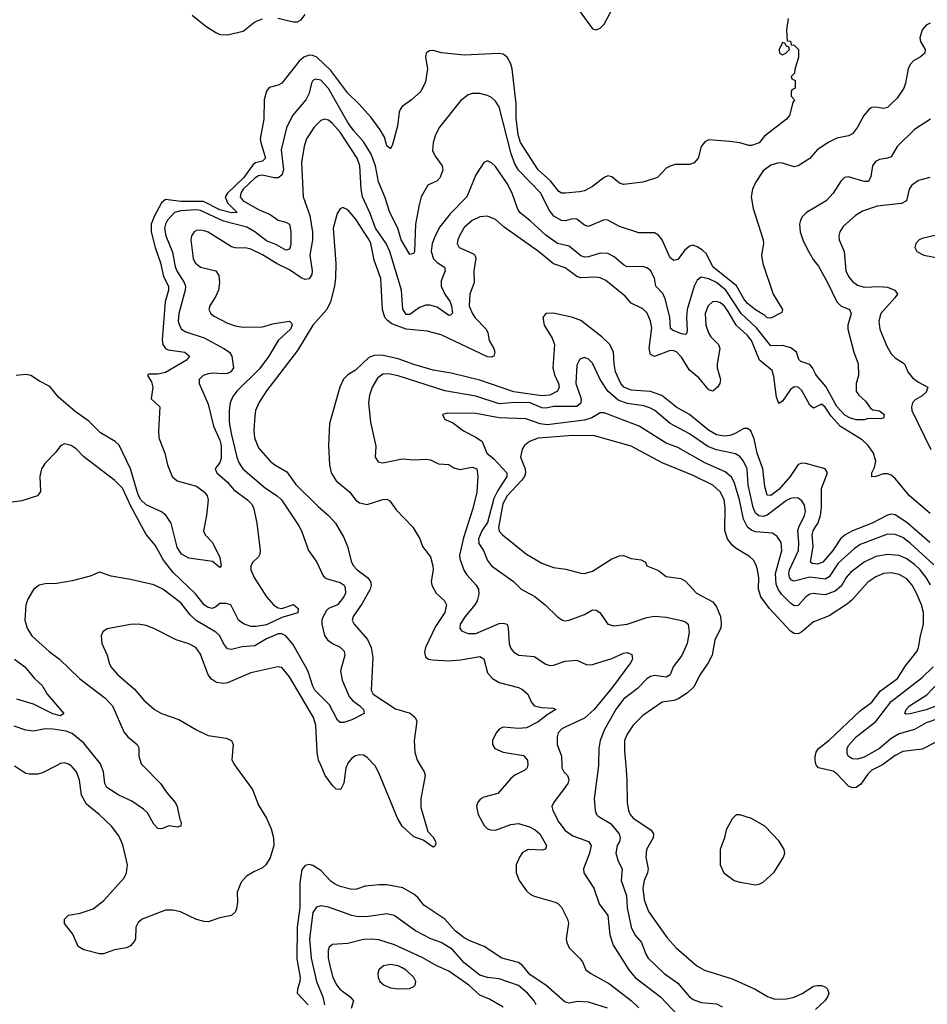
# Model space of a CAD drawing. Header units: inches. Extents: x 1678809 to 1859548, y 384609 to 522868.
# Tile 144 of 256: x 1755899 to 1760576, y 458772 to 463843. Entities that reach past the tile are written whole.
import ezdxf

# ---------------------------------------------------------------- set-up
doc = ezdxf.new("R2010")
doc.units = ezdxf.units.IN
doc.header["$MEASUREMENT"] = 0
for name, color, linetype in [('B7455', 7, 'Continuous'), ('B7456', 7, 'Continuous'), ('B7465', 7, 'Continuous'), ('B7466', 7, 'Continuous')]:
    doc.layers.add(name, color=color, linetype=linetype)

msp = doc.modelspace()

# ---------------------------------------------------------------- linework, layer by layer
at = {"layer": 'B7455', "color": 5}
for points, elevation in [([(1756086.3, 460000), (1756015.8, 459964.2), (1755990, 459956.9), (1755950, 459956.9), (1755930, 459961.6), (1755912.2, 459972.2), (1755876.4, 459996.4), (1755872.4, 460000)], 280), ([(1757009, 460000), (1757099, 459879), (1757130, 459797.3), (1757170.9, 459730.9), (1757195.1, 459675.1), (1757206.1, 459630), (1757207.7, 459590), (1757190, 459525.7), (1757167.9, 459490), (1757150, 459475.5), (1757105.2, 459454.8), (1757068.4, 459431.6), (1757039.7, 459400.3), (1757019.5, 459350), (1757021.4, 459298.6), (1757016.9, 459263.1), (1757010, 459246), (1756990.8, 459230), (1756930, 459218.3), (1756870, 459197.4), (1756850, 459198.3), (1756810, 459209.7), (1756727.6, 459247.6), (1756690, 459257.3), (1756650, 459256.8), (1756530, 459210.9), (1756510, 459193.3), (1756497, 459170), (1756495.3, 459110), (1756490, 459097.2), (1756470, 459074), (1756450, 459063), (1756387.1, 459052.9), (1756330, 459032.3), (1756310, 459031.8), (1756230, 459051.8), (1756200.9, 459070), (1756172.8, 459132.8), (1756130, 459188.7), (1756129.5, 459210.5), (1756149.6, 459230.4), (1756210, 459241.1), (1756277, 459263), (1756333.3, 459306.7), (1756437, 459423), (1756449.8, 459450), (1756454.2, 459490), (1756430, 459592.7), (1756410, 459639.6), (1756372.4, 459690), (1756307.8, 459750), (1756242.4, 459802.4), (1756217.1, 459850), (1756206.7, 459926.7), (1756191.2, 459970), (1756170, 459995.6), (1756163.7, 460000)], 280), ([(1756534.6, 460000), (1756623.9, 459910), (1756659.2, 459859.2), (1756702.4, 459810), (1756710.4, 459790), (1756723.4, 459723.4), (1756730.6, 459710), (1756730, 459689.4), (1756710, 459685.1), (1756670, 459692), (1756630, 459676), (1756610, 459678), (1756590, 459699.3), (1756557.6, 459757.6), (1756537.1, 459777.1), (1756477.5, 459817.5), (1756410, 459849.8), (1756348.8, 459888.8), (1756337.1, 459910), (1756331.1, 459970), (1756319.3, 460000)], 260), ([(1757584.4, 460000), (1757580.2, 459990), (1757569.3, 459910.7), (1757555.6, 459884.4), (1757550, 459878), (1757530, 459879.7), (1757510, 459899.8), (1757473.8, 459950), (1757452.1, 460000)], 280), ([(1757964.5, 460000), (1757982.3, 459970), (1757988, 459950), (1757966.1, 459830), (1757966.5, 459786.5), (1758002, 459662), (1758030, 459632.2), (1758042.3, 459610), (1758042.5, 459597.5), (1758035.8, 459584.2), (1758030, 459580.9), (1757978.2, 459618.2), (1757930, 459634.8), (1757869.1, 459690), (1757844.9, 459730), (1757750, 459964.8), (1757730.4, 460000)], 280), ([(1758516, 460000), (1758513.1, 459990), (1758501.7, 459978.3), (1758450, 459952.1), (1758430, 459934.3), (1758361.9, 459858.1), (1758290, 459838.2), (1758271.7, 459828.3), (1758257.3, 459810), (1758252.4, 459790), (1758260.7, 459750), (1758292.7, 459692.7), (1758310, 459675.8), (1758324.9, 459670), (1758350, 459668.8), (1758430, 459697.5), (1758470, 459703.4), (1758525.6, 459685.6), (1758555.6, 459670), (1758579.5, 459650), (1758612.7, 459590), (1758608.1, 459571.9), (1758590, 459566), (1758518.8, 459570), (1758490, 459553.3), (1758474.2, 459530), (1758457.1, 459490), (1758457.8, 459450), (1758473.2, 459410), (1758510, 459356), (1758530, 459338.5), (1758550, 459328.4), (1758657.9, 459297.9), (1758671.5, 459291.5), (1758690, 459273.1), (1758722.3, 459210), (1758726.4, 459190), (1758714.6, 459110), (1758718, 459090), (1758730, 459063.7), (1758787, 459007), (1758799.6, 458990), (1758817, 458950), (1758842, 458930), (1758938.3, 458878.3), (1759051.2, 458790), (1759090, 458753.6)], 320), ([(1758692.2, 460000), (1758692.6, 459990), (1758703.1, 459970), (1758721.3, 459950), (1758728.9, 459930), (1758723.1, 459910), (1758710.2, 459890), (1758648.9, 459810), (1758641.7, 459790), (1758646, 459770), (1758677.8, 459710), (1758710, 459667.5), (1758750, 459640.1), (1758830.6, 459610.6), (1758843.5, 459590), (1758835.1, 459550), (1758804.4, 459470), (1758806.3, 459450), (1758857.7, 459370), (1758885.5, 459290), (1758929.4, 459229.4), (1758939.5, 459130), (1758957, 459077), (1759037.4, 458950), (1759070, 458909.4), (1759200.2, 458810), (1759290, 458716.1)], 340), ([(1758881.1, 460000), (1758859.7, 459830), (1758863.6, 459770), (1758870.3, 459750), (1758880.3, 459740.3), (1758943.8, 459703.8), (1758987.8, 459650), (1758992.6, 459627.4), (1758989.4, 459610), (1758978.2, 459590), (1758971, 459550), (1758983.2, 459510), (1759004, 459470), (1758998.5, 459410), (1759024.9, 459330), (1759029.7, 459269.7), (1759049.6, 459169.6), (1759069.3, 459130), (1759103, 459090), (1759125.5, 459030), (1759138, 459010), (1759219.7, 458930), (1759290, 458880.9), (1759350, 458811.1), (1759370, 458796.6), (1759410, 458781.5), (1759490, 458773.7), (1759519.3, 458759.3)], 360), ([(1759021.8, 460000), (1759028.1, 459930), (1759029.5, 459810), (1759036.2, 459770), (1759044.1, 459750), (1759060.2, 459730), (1759150.6, 459670.6), (1759165.4, 459650), (1759163, 459630), (1759129.4, 459570), (1759126, 459530), (1759136.6, 459470), (1759133.3, 459450), (1759116.1, 459410), (1759110.1, 459370), (1759116.6, 459310), (1759139.5, 459250), (1759235.3, 459115.3), (1759282.3, 459062.3), (1759387.7, 458970), (1759427.6, 458947.6), (1759570, 458903.8), (1759689.5, 458849.5), (1759752.5, 458812.5), (1759790, 458798.6), (1759850, 458800.2), (1759890, 458809.5), (1759931.7, 458828.3), (1759990, 458865.5), (1760000, 458867.2)], 380), ([(1758927.7, 458752.3), (1758830, 458782.8), (1758773.3, 458786.7), (1758730, 458777.4), (1758710, 458782.7), (1758609.8, 458870), (1758530, 458924.4), (1758490, 458972), (1758470, 458987.1), (1758383.6, 459010), (1758292.1, 459070), (1758218.8, 459098.8), (1758190, 459115.3), (1758143.2, 459150), (1758090, 459210.4), (1757982, 459282), (1757950, 459322.2), (1757930, 459339.4), (1757872.7, 459372.7), (1757790, 459386.9), (1757751.8, 459388.2), (1757679, 459381), (1757634.4, 459365.6), (1757610, 459363), (1757550, 459378.8), (1757524.8, 459390), (1757504.7, 459404.7), (1757450, 459461.6), (1757410, 459487.3), (1757390, 459492.5), (1757370, 459487.7), (1757353.5, 459466.5), (1757342.9, 459397.1), (1757343.3, 459270), (1757329.4, 459170), (1757326.7, 459006.7), (1757343.5, 458910), (1757343.3, 458890), (1757330.8, 458850), (1757329.4, 458830), (1757385.1, 458770)], 320), ([(1758561.1, 458770), (1758550.4, 458790), (1758515.8, 458830), (1758470, 458869.3), (1758370, 458902.8), (1758310, 458909.4), (1758270, 458922.3), (1758190, 458984.9), (1758130, 459054.9), (1758070, 459089.9), (1758018, 459110), (1757938, 459150), (1757829.3, 459230), (1757790, 459238), (1757696, 459224), (1757642.5, 459222.5), (1757610, 459229.9), (1757490, 459272.5), (1757450, 459278.7), (1757428.2, 459271.8), (1757410, 459245.1), (1757391.5, 459110), (1757400.6, 459010), (1757428.9, 458888.9), (1757461.5, 458810), (1757469.6, 458770)], 340), ([(1758390, 458757.2), (1758319, 458799), (1758270, 458819.9), (1758213.1, 458870), (1758110, 458942.5), (1758048.8, 458970), (1757973.5, 459013.5), (1757830, 459078.9), (1757750, 459103.6), (1757710, 459108.1), (1757670, 459105.2), (1757590, 459086), (1757510, 459080.4), (1757493.3, 459066.7), (1757487.8, 459050), (1757488.8, 459011.2), (1757496.6, 458970), (1757512.9, 458910), (1757532.3, 458870), (1757548.2, 458850), (1757602.6, 458810), (1757619.7, 458790), (1757607.4, 458750)], 360)]:
    msp.add_lwpolyline(points, dxfattribs=dict(at, elevation=elevation))
for points, elevation in [([(1759610, 459748.7), (1759590, 459748), (1759570, 459728), (1759538.8, 459670), (1759530.7, 459630), (1759508, 459570), (1759507.7, 459490), (1759526.8, 459450), (1759581, 459410), (1759610, 459400.5), (1759690, 459387.7), (1759710, 459390.7), (1759730, 459402), (1759786.8, 459453.2), (1759835.3, 459530), (1759842, 459550), (1759838, 459570), (1759812.5, 459612.5), (1759738, 459690), (1759669.1, 459729.1)], 420), ([(1757810, 458977.7), (1757773.4, 458970), (1757750.3, 458950), (1757744.2, 458930), (1757745.7, 458910), (1757754.9, 458890), (1757777.1, 458870), (1757810, 458857.8), (1757850, 458851.3), (1757907.2, 458852.8), (1757930, 458863.8), (1757937, 458870), (1757939.6, 458890), (1757929.7, 458910), (1757890, 458948.5), (1757870, 458960.3), (1757849.3, 458970)], 380)]:
    msp.add_lwpolyline(points, close=True, dxfattribs=dict(at, elevation=elevation))
at = {"layer": 'B7456', "color": 5}
for points, elevation in [([(1758768.7, 463910), (1758850, 463795.6), (1758870, 463790.2), (1758890, 463800.2), (1758910, 463820.8), (1758955.6, 463904.4)], 220), ([(1759858.8, 463850), (1759850.4, 463790), (1759854, 463734), (1759870, 463732), (1759874, 463714), (1759890, 463712), (1759912, 463690), (1759911.3, 463650), (1759892.7, 463587.3), (1759891.6, 463568.4), (1759874, 463550), (1759878, 463538), (1759894, 463530), (1759894, 463490), (1759878, 463482), (1759874, 463470), (1759874, 463450), (1759892, 463430), (1759883.6, 463416.4), (1759866, 463350), (1759851, 463330), (1759737, 463243), (1759710, 463209.6), (1759670, 463195.1), (1759655.5, 463195.5), (1759610, 463209), (1759556.5, 463216.5), (1759450, 463224), (1759430, 463214), (1759411, 463190), (1759394.8, 463130), (1759373.7, 463106.3), (1759350, 463097.2), (1759276.5, 463096.5), (1759250, 463089.3), (1759230, 463079), (1759187.1, 463032.9), (1759170, 463025.2), (1759110, 463006.6), (1759010, 462995.1), (1758990, 463000.7), (1758950, 463033.6), (1758930, 463038.9), (1758910, 463029.8), (1758850, 462984.8), (1758810, 462962.3), (1758784.2, 462955.8), (1758710, 462949.9), (1758690, 462949.9), (1758677.8, 462957.8), (1758633.8, 463013.8), (1758570, 463070.5), (1758479.7, 463210), (1758467.1, 463250), (1758457.8, 463337.8), (1758456.6, 463410), (1758437, 463590), (1758430, 463615.1), (1758410.8, 463650.8), (1758390, 463665), (1758368.1, 463668.1), (1758190, 463659.8), (1758073.1, 463673.1), (1758030, 463684.2), (1758010, 463682.9), (1758002, 463678), (1757993.4, 463670), (1757990.4, 463650), (1758000.9, 463590), (1757990, 463522.7), (1757966.4, 463473.6), (1757918, 463430), (1757870, 463395.8), (1757859.5, 463380.5), (1757853.7, 463366.3), (1757844.9, 463295.1), (1757820.3, 463199.7), (1757810, 463177.2), (1757790, 463194), (1757778.3, 463238.3), (1757756.6, 463276.6), (1757710, 463339.8), (1757646.6, 463410), (1757590, 463464.1), (1757501.6, 463581.6), (1757429.8, 463650), (1757410, 463659.1), (1757390, 463659.9), (1757363.7, 463650), (1757339.1, 463630), (1757250, 463516.2), (1757230, 463505.8), (1757185.3, 463494.7), (1757170, 463475.1), (1757158.5, 463430), (1757156.4, 463330), (1757138.6, 463230), (1757140.7, 463210), (1757165.4, 463130), (1757150, 463115.2), (1757113.9, 463106.1), (1757101.9, 463098.1), (1757054.3, 463030), (1756969.7, 462950.3), (1756958.5, 462930), (1756970, 462899.3), (1757020.4, 462850), (1756991.2, 462848.8), (1756930, 462863.1), (1756846.3, 462906.3), (1756730, 462906.3), (1756650, 462916.4), (1756630, 462899.1), (1756591.8, 462830), (1756576.3, 462790), (1756577.1, 462750), (1756597.1, 462670), (1756624.7, 462590), (1756640.4, 462520.4), (1756665.3, 462470), (1756666.5, 462450), (1756647.9, 462390), (1756633.9, 462193.9), (1756636, 462170), (1756649.7, 462149.7), (1756663.2, 462143.2), (1756750.5, 462130), (1756774.6, 462110), (1756758, 462090), (1756650, 462026.5), (1756610, 462017.2), (1756563.1, 462016.9), (1756557.3, 462010), (1756578, 461978), (1756584.9, 461950), (1756576, 461890), (1756620.7, 461850), (1756613.8, 461726.2), (1756616.6, 461690), (1756646.7, 461610), (1756660.9, 461550), (1756683.9, 461490), (1756710, 461468.1), (1756810, 461440.7), (1756850.9, 461410), (1756865.7, 461390), (1756870.8, 461370), (1756862.1, 461290), (1756845.8, 461210), (1756854.3, 461190), (1756892.9, 461150), (1756930, 461073.4), (1756937.1, 461030), (1756930, 461020.9), (1756892.5, 461052.5), (1756770, 461069.3), (1756731.9, 461090), (1756710, 461126.3), (1756679, 461250), (1756652, 461292), (1756629, 461309), (1756550, 461344.6), (1756523.3, 461370), (1756510, 461396.8), (1756469.9, 461530), (1756411.3, 461651.3), (1756390.4, 461670), (1756315.9, 461715.9), (1756255.3, 461775.3), (1756185.4, 461825.4), (1756099.7, 461899.7), (1756053.8, 461953.8), (1756000.7, 461980.7), (1755956.1, 462010), (1755930, 462016.2), (1755880.2, 462010)], 220), ([(1756787.2, 463867.2), (1756858.9, 463810), (1756910, 463776.6), (1756930, 463767.5), (1756970, 463764.7), (1757050, 463783.8), (1757110, 463831.9), (1757150, 463847.1)], 220), ([(1757228.7, 463851.3), (1757310, 463832.5), (1757330, 463832.8), (1757350, 463842.9), (1757369.2, 463870)], 220), ([(1760000, 463162.9), (1759970, 463128.5), (1759910, 463089.7), (1759890, 463085.1), (1759830, 463104.8), (1759810, 463106.6), (1759770, 463094.4), (1759730, 463065.3), (1759690, 463005.1), (1759674.5, 462970), (1759668.3, 462930), (1759677.6, 462870), (1759730.2, 462710), (1759731.4, 462690), (1759722, 462630), (1759728, 462588), (1759780.7, 462430), (1759830.3, 462349.7), (1759825.5, 462334.5), (1759770, 462305.2), (1759750, 462307.3), (1759739.2, 462319.2), (1759690, 462349), (1759650, 462381.1), (1759630, 462406.2), (1759593, 462473), (1759470.4, 462570), (1759437.4, 462637.4), (1759416.9, 462656.9), (1759390, 462673.6), (1759370, 462681), (1759350, 462677.4), (1759325.4, 462654.6), (1759290, 462608.3), (1759270, 462603.1), (1759250, 462616.9), (1759209.2, 462709.2), (1759190, 462732.6), (1759170, 462745.4), (1759090, 462745.7), (1758990, 462778.5), (1758930, 462809.8), (1758910, 462812.3), (1758830, 462777.4), (1758810, 462784.2), (1758770, 462815), (1758750, 462817), (1758710, 462806.4), (1758690, 462809.2), (1758651.7, 462831.7), (1758624.7, 462864.7), (1758585, 462950), (1758470, 463068.6), (1758450, 463100.8), (1758431.7, 463151.7), (1758370, 463394), (1758350, 463423.1), (1758330, 463441.7), (1758310, 463452.4), (1758270, 463462.3), (1758230, 463462.3), (1758210, 463456), (1758170, 463425.7), (1758063, 463290), (1758041.1, 463250), (1758029.5, 463210), (1758026.7, 463170), (1758039.5, 463139.5), (1758076.1, 463090), (1758078.6, 463070), (1758066.3, 463030), (1758050, 463013.7), (1758002.3, 462990), (1757968.4, 462930), (1757956.6, 462890), (1757938.2, 462790), (1757933.1, 462650), (1757930, 462638.4), (1757910, 462634.3), (1757865, 462710), (1757847.8, 462770), (1757806.3, 462850), (1757780.6, 462930), (1757747.5, 463007.5), (1757732.6, 463090), (1757710.4, 463150.4), (1757672.3, 463212.3), (1757621.3, 463270), (1757590, 463313.3), (1757490, 463488.5), (1757450, 463531.1), (1757423.6, 463536.4), (1757410.1, 463529.9), (1757403.1, 463516.9), (1757390, 463465.1), (1757372.8, 463430), (1757305.4, 463350), (1757274.5, 463285.5), (1757247.1, 463172.9), (1757258.7, 463070), (1757250, 463041.6), (1757230, 463028.8), (1757210, 463029), (1757150, 463042.8), (1757130, 463039.5), (1757110, 463026.2), (1757050.5, 462970), (1757037.7, 462950), (1757035.8, 462930), (1757050.7, 462910), (1757130, 462865.3), (1757190, 462839.8), (1757230, 462811.4), (1757270, 462801.1), (1757289.5, 462789.5), (1757296.9, 462750), (1757296.3, 462683.7), (1757290, 462660.5), (1757270, 462656.2), (1757222.7, 462682.7), (1757170, 462703.4), (1757110.5, 462750.5), (1757070, 462774.1), (1756950, 462805.5), (1756830, 462860.9), (1756810, 462863.7), (1756730, 462858.4), (1756695.9, 462850), (1756660.4, 462810), (1756649.7, 462790), (1756645.8, 462770), (1756651.7, 462730), (1756685.8, 462645.8), (1756699.9, 462570), (1756710, 462545.4), (1756747.2, 462490), (1756752.7, 462470), (1756751.1, 462450), (1756718.2, 462330), (1756716.3, 462290), (1756724, 462264), (1756733.4, 462250), (1756755, 462235), (1756850, 462204.2), (1756951.6, 462150), (1756979.6, 462130), (1756992.7, 462110), (1757000.2, 462050), (1756987.2, 462030), (1756970, 462021.4), (1756950, 462018.7), (1756890, 462022.8), (1756870, 462019.8), (1756844.4, 462010), (1756823.7, 461990), (1756823.1, 461970), (1756870, 461863.8), (1756897.5, 461750), (1756930, 461677.6), (1756937, 461650), (1756936.3, 461583.7), (1756930, 461562.9), (1756906.7, 461530), (1756915.2, 461510), (1756970, 461461.7), (1757002.4, 461422.4), (1757073.2, 461370), (1757093.2, 461350), (1757103.7, 461330), (1757120.2, 461250), (1757138, 461110), (1757136.5, 461090), (1757130, 461076), (1757101.1, 461050), (1757090.2, 461029.8), (1757090.2, 461009.8), (1757106.9, 460970), (1757170.1, 460870.1), (1757208.6, 460828.6), (1757230, 460814.2), (1757250, 460810.7), (1757310, 460830.6), (1757334.6, 460810), (1757332.1, 460787.9), (1757250, 460764.5), (1757170, 460727.2), (1757117.2, 460717.2), (1757090, 460717.4), (1757051.6, 460731.6), (1757025.8, 460750), (1756987.6, 460830), (1756963.4, 460836.6), (1756930, 460836.3), (1756910, 460818.4), (1756890, 460811.1), (1756870, 460816.1), (1756850, 460829), (1756805.3, 460885.3), (1756690, 460995.9), (1756639.5, 461059.5), (1756596.2, 461136.2), (1756550, 461192.1), (1756473.6, 461333.6), (1756428.5, 461430), (1756390, 461469.7), (1756230, 461592), (1756190, 461633.6), (1756164, 461650), (1756130, 461658), (1756110, 461649), (1756084.4, 461615.6), (1756030, 461559.3), (1756010.6, 461530), (1756003.1, 461490), (1756006.9, 461413.1), (1755990.7, 461390), (1755910, 461364.4), (1755798, 461350)], 240), ([(1760000, 462018.8), (1759984.6, 462050), (1759970, 462067.4), (1759923.2, 462083.2), (1759913.3, 462093.3), (1759902, 462130), (1759872.5, 462152.5), (1759830, 462165.5), (1759770, 462164.2), (1759695.9, 462255.9), (1759616.7, 462330), (1759537.6, 462450), (1759490, 462489.9), (1759450, 462508.6), (1759410, 462516.5), (1759390, 462501.6), (1759373.6, 462470), (1759338.7, 462350), (1759335.3, 462310), (1759338.1, 462241.9), (1759334.2, 462225.8), (1759330, 462222.6), (1759310, 462225.5), (1759263.4, 462243.4), (1759253.1, 462253.1), (1759248.8, 462311.2), (1759225.4, 462405.4), (1759212.4, 462432.4), (1759177.1, 462470), (1759170, 462512), (1759150, 462550.8), (1759130, 462565.3), (1759110, 462571.4), (1759030, 462570.6), (1759010, 462580.3), (1758962.2, 462622.2), (1758930, 462639), (1758890, 462641), (1758830, 462622.2), (1758810, 462620.2), (1758790, 462626.7), (1758730, 462676.8), (1758670, 462689.9), (1758610, 462733.9), (1758530, 462807.5), (1758476.1, 462850), (1758464.4, 462870), (1758437.4, 462950), (1758410, 462998.8), (1758350, 463087.3), (1758330, 463106.6), (1758310, 463117), (1758290, 463107), (1758250, 463044.7), (1758203.2, 462930), (1758116.4, 462843.6), (1758064.1, 462775.9), (1758039.8, 462730), (1758025.1, 462690), (1758019.8, 462650), (1758031.3, 462611.3), (1758050, 462592.6), (1758088.1, 462568.1), (1758092.1, 462550), (1758070, 462498), (1758070.1, 462470), (1758088.8, 462428.8), (1758116.3, 462390), (1758124.5, 462370), (1758128.9, 462331.1), (1758118.4, 462321.6), (1758110, 462320.4), (1758050, 462362.3), (1758012.2, 462372.2), (1757992.4, 462372.4), (1757959.4, 462360.6), (1757910, 462325.6), (1757890, 462325.4), (1757872.9, 462352.9), (1757865.9, 462450), (1757806.1, 462650), (1757787.4, 462690), (1757732.9, 462770), (1757705.3, 462845.3), (1757665.7, 462930), (1757658.7, 462970), (1757650.8, 463090), (1757638.4, 463130), (1757550, 463263), (1757510, 463309.2), (1757490, 463325.7), (1757470, 463331.6), (1757450, 463323.5), (1757416, 463290), (1757377.3, 463230), (1757364.7, 463190), (1757351.7, 463110), (1757359.1, 462930), (1757394.6, 462834.6), (1757408.5, 462748.5), (1757408.1, 462710), (1757394.4, 462630), (1757405.9, 462550), (1757403.7, 462530), (1757391, 462509), (1757370, 462505.6), (1757350, 462513.1), (1757290, 462554), (1757225.4, 462585.4), (1757150, 462632.6), (1757090, 462661), (1757070, 462665.8), (1757010, 462668.2), (1756990, 462674), (1756870, 462748.9), (1756850, 462756.2), (1756830, 462759.8), (1756810, 462756.8), (1756798.4, 462750), (1756783.6, 462730), (1756780.7, 462710), (1756792.5, 462612.5), (1756802.7, 462590), (1756830, 462567.8), (1756909.1, 462549.1), (1756924.8, 462524.8), (1756929.2, 462490), (1756923.6, 462450), (1756910, 462419.6), (1756878.7, 462370), (1756874, 462350), (1756883.1, 462330), (1756897.5, 462317.5), (1756970, 462279.3), (1757010, 462266), (1757050, 462259.3), (1757150, 462260.6), (1757210, 462278.4), (1757288.9, 462291.1), (1757299.6, 462279.6), (1757302.8, 462270), (1757293.6, 462250), (1757230.9, 462190), (1757182.2, 462110), (1757134.4, 462045.6), (1757018.2, 461930), (1756997.8, 461902.2), (1756984.2, 461870), (1756978, 461830), (1756979.1, 461770), (1756988, 461712), (1757018.4, 461590), (1757030, 461559.7), (1757049.4, 461529.4), (1757165, 461430), (1757226.3, 461390), (1757247.9, 461370), (1757337.1, 461237.1), (1757351.3, 461210), (1757386.7, 461110), (1757430.3, 461050), (1757461.7, 460981.7), (1757470.3, 460970.3), (1757483.6, 460963.6), (1757550, 460945), (1757570.2, 460930), (1757576.8, 460916.8), (1757577.4, 460890), (1757569.5, 460870), (1757536.3, 460830), (1757490, 460810.7), (1757480, 460800), (1757462, 460770), (1757455.5, 460750), (1757455.8, 460730), (1757470, 460671.5), (1757484.4, 460650), (1757510, 460630.7), (1757550.8, 460610.8), (1757570.1, 460590), (1757573.6, 460570), (1757551.8, 460490), (1757560.7, 460440.7), (1757596.6, 460356.6), (1757614.8, 460334.8), (1757651.3, 460310), (1757671.3, 460290), (1757674, 460270), (1757610, 460237.7), (1757570, 460223.9), (1757550, 460224), (1757536, 460236), (1757494.9, 460314.9), (1757420.2, 460390), (1757408.8, 460410), (1757385.5, 460485.5), (1757372.5, 460512.5), (1757307, 460627), (1757270, 460670.6), (1757250, 460680.2), (1757230, 460680.2), (1757170, 460654), (1757110, 460617.8), (1757046.1, 460613.9), (1756990, 460599.3), (1756970, 460602.7), (1756950, 460629.7), (1756929.9, 460669.9), (1756909.1, 460689.1), (1756808.5, 460748.5), (1756777.8, 460777.8), (1756730, 460839.6), (1756636.8, 460910), (1756590, 460932.7), (1756470, 460960.5), (1756370, 460976.9), (1756310, 460996.9), (1756262.8, 460977.2), (1756170, 460953.1), (1756090, 460939.8), (1756030, 460937.7), (1755998.8, 460930), (1755970, 460909.3), (1755941.4, 460858.6), (1755931.1, 460828.9), (1755925.4, 460750), (1755938, 460710), (1755962, 460670), (1756050, 460589.3), (1756104, 460550), (1756207.3, 460450), (1756337.2, 460350), (1756377.8, 460310), (1756435.5, 460175.5), (1756456, 460150), (1756503.7, 460110), (1756513.2, 460093.2), (1756513, 460050), (1756524.7, 460010), (1756534.6, 460000)], 260), ([(1760000, 461847.4), (1759990, 461842.2), (1759970, 461857.3), (1759930, 461933.3), (1759910, 461951.3), (1759890, 461951.7), (1759870, 461938.8), (1759830, 461878.2), (1759810, 461866.9), (1759799, 461899), (1759784.9, 462004.9), (1759775.6, 462035.6), (1759711.6, 462090), (1759669.2, 462190), (1759650, 462215.9), (1759590.5, 462270.5), (1759550, 462339.5), (1759530, 462366.9), (1759510, 462384.1), (1759490, 462391.9), (1759468.8, 462390), (1759446, 462370), (1759431.7, 462330), (1759434.3, 462270), (1759447.5, 462230), (1759460.6, 462210), (1759499.3, 462170), (1759507.4, 462150), (1759492.3, 462070), (1759493, 462050), (1759510.8, 461990), (1759507.1, 461970), (1759495.5, 461950), (1759470, 461930.7), (1759450, 461937.3), (1759398.7, 461998.7), (1759350, 462038.5), (1759310, 462104.6), (1759284.8, 462130), (1759270, 462137.4), (1759250, 462139), (1759170, 462109), (1759150, 462118), (1759142.6, 462150), (1759156.4, 462256.4), (1759149.9, 462289.9), (1759131.5, 462331.5), (1759110, 462353.5), (1759050, 462382.8), (1759019.3, 462419.3), (1758919.1, 462499.1), (1758890, 462513.7), (1758870, 462517.2), (1758790, 462513.8), (1758770, 462520.2), (1758710, 462564.9), (1758650, 462586.2), (1758571.9, 462650), (1758394.7, 462774.7), (1758350, 462813.3), (1758310, 462830.8), (1758270, 462827.3), (1758230, 462809), (1758190, 462772), (1758164.7, 462730), (1758155.9, 462710), (1758153.6, 462690), (1758164.2, 462670), (1758236.7, 462636.7), (1758244.7, 462630), (1758250, 462615.5), (1758239.4, 462550), (1758240.9, 462490), (1758217.7, 462430), (1758215.5, 462370), (1758230, 462331.4), (1758244.3, 462310), (1758303.2, 462250), (1758311.2, 462230), (1758317.8, 462190), (1758341.7, 462150), (1758347.8, 462130), (1758342.3, 462110), (1758330, 462104.2), (1758310, 462107), (1758070, 462219.5), (1757999.4, 462239.4), (1757890, 462249.4), (1757816.2, 462276.2), (1757793.4, 462293.4), (1757780.9, 462310), (1757768.8, 462350), (1757760.4, 462510), (1757724.7, 462604.7), (1757708.6, 462690), (1757699.9, 462710), (1757630, 462818.3), (1757590, 462863.1), (1757564.9, 462875.1), (1757550, 462869.6), (1757535.6, 462844.4), (1757513.8, 462770), (1757527.4, 462587.4), (1757526.7, 462513.3), (1757521.7, 462470), (1757500.2, 462390), (1757481, 462350), (1757410.1, 462270), (1757330, 462139), (1757170, 461931.8), (1757130.8, 461870), (1757114.8, 461830), (1757110, 461799), (1757105.4, 461730), (1757109.6, 461690), (1757130, 461638.9), (1757189.2, 461570), (1757214.3, 461550), (1757275.2, 461515.2), (1757321.9, 461450), (1757436.4, 461336.4), (1757490.1, 461290), (1757526.7, 461250), (1757570, 461175.6), (1757588.3, 461130), (1757608.4, 461050), (1757619.6, 461030), (1757638.7, 461010), (1757691.1, 460970), (1757707.3, 460950), (1757710.5, 460930), (1757704.6, 460910), (1757663.3, 460836.7), (1757617.3, 460770), (1757611.7, 460750), (1757622.3, 460730), (1757690.8, 460650.8), (1757710.2, 460610), (1757717.9, 460557.9), (1757709.3, 460390), (1757720.7, 460370), (1757834.7, 460294.7), (1757910.9, 460270.9), (1757936.1, 460250), (1757945.4, 460230), (1757931, 460130), (1757935, 460070), (1757946.8, 460030), (1757964.5, 460000)], 280), ([(1760000, 462877.5), (1759953.7, 462850), (1759931.8, 462830), (1759921.5, 462810), (1759917.6, 462790), (1759921, 462750), (1759933.8, 462710), (1759959.1, 462659.1), (1759988.4, 462608.4), (1760000, 462593.1)], 260), ([(1760000, 461543.6), (1759950, 461557.5), (1759930, 461558.9), (1759910, 461552.1), (1759869.2, 461490), (1759810, 461422.7), (1759770, 461393.1), (1759750, 461394.3), (1759739.4, 461439.4), (1759729, 461530), (1759698.5, 461610), (1759683.9, 461683.9), (1759666.2, 461726.2), (1759650, 461738.4), (1759630, 461738), (1759582.2, 461710), (1759558.5, 461701.5), (1759530, 461697.6), (1759490, 461704.2), (1759448.7, 461728.7), (1759350, 461809.4), (1759285.1, 461845.1), (1759207.8, 461907.8), (1759150, 461928.8), (1759050, 461935.1), (1759011.3, 461950), (1758995.7, 461970), (1758969.9, 462030.1), (1758962.1, 462070), (1758958.9, 462130), (1758940.7, 462170), (1758898.4, 462210), (1758790, 462293.3), (1758750, 462309), (1758649.1, 462330.9), (1758610.4, 462329.6), (1758594.9, 462310), (1758600.9, 462270), (1758642.2, 462202.2), (1758655.4, 462170), (1758646.1, 462050), (1758654.4, 462014.4), (1758675.1, 461970), (1758678.7, 461950), (1758670.8, 461929.2), (1758630, 461909.3), (1758590, 461906.5), (1758445.8, 461925.8), (1758270, 461987), (1758122.7, 462022.7), (1758030, 462037.8), (1757930, 462067.1), (1757850, 462096.8), (1757765.1, 462114.9), (1757726, 462114), (1757697.5, 462102.5), (1757630, 462037.8), (1757590, 462013.7), (1757567.9, 461992.1), (1757549, 461951), (1757495.9, 461764.1), (1757490.1, 461650), (1757495.7, 461550), (1757503.9, 461510), (1757530, 461468.1), (1757599.7, 461410), (1757630, 461370.2), (1757650, 461354.5), (1757690, 461346.8), (1757770, 461372.8), (1757790, 461373.3), (1757805.7, 461365.7), (1757838.7, 461318.7), (1757923.9, 461230), (1757960.3, 461170), (1757974.3, 461130), (1758016.1, 461076.1), (1758028.5, 461030), (1758029.3, 461010), (1758018.5, 460950), (1758023.2, 460930), (1758044.2, 460890), (1758087.2, 460850), (1758098.5, 460830), (1758089.2, 460790), (1758042.2, 460717.8), (1757989.7, 460610.3), (1757984.5, 460584.5), (1757990, 460561.3), (1758005.5, 460550), (1758025.5, 460545.5), (1758110, 460541.3), (1758170, 460545.9), (1758270, 460563.5), (1758291.3, 460551.3), (1758310, 460479.5), (1758335, 460450), (1758370, 460429), (1758470, 460403.5), (1758490, 460394), (1758518, 460370), (1758534.6, 460330), (1758550.6, 460310), (1758590, 460300.7), (1758650, 460296.5), (1758662, 460290), (1758616.7, 460263.3), (1758570, 460227), (1758510, 460196.7), (1758470, 460191.9), (1758390, 460198.9), (1758370.2, 460189.8), (1758354.6, 460170), (1758336, 460130), (1758336, 460110), (1758347, 460090), (1758390.8, 460070), (1758494.3, 460054.3), (1758515.2, 460030), (1758516.9, 460003.1), (1758516, 460000)], 320), ([(1760000, 460968.3), (1759970, 460972.7), (1759890, 460951.6), (1759876.4, 460956.4), (1759865, 460970), (1759861.9, 460990), (1759864.9, 461010), (1759912.6, 461110), (1759914.4, 461150), (1759908, 461210), (1759913.3, 461230), (1759942.9, 461290), (1759947.5, 461310), (1759943, 461343), (1759930, 461365.1), (1759910, 461378.2), (1759890, 461380.6), (1759870, 461376.5), (1759850, 461366.6), (1759750, 461291.1), (1759730, 461283.7), (1759707.1, 461287.1), (1759690, 461302.3), (1759678.2, 461330), (1759653, 461447), (1759647, 461530), (1759629.1, 461569.1), (1759610, 461593.8), (1759588, 461608), (1759490, 461628.1), (1759445.4, 461645.4), (1759350.6, 461710), (1759250, 461763.1), (1759171.3, 461830), (1759150, 461842.9), (1759114.5, 461854.5), (1759030, 461865.8), (1758983.3, 461883.3), (1758928.8, 461930), (1758889.9, 461990), (1758850, 462074.5), (1758830, 462094.8), (1758810, 462103.5), (1758785.4, 462094.6), (1758770, 462064), (1758765.1, 461970), (1758792.9, 461890), (1758791.2, 461868.8), (1758769.6, 461850.4), (1758651.4, 461851.4), (1758610, 461841.6), (1758590, 461844.7), (1758530, 461870.2), (1758448.9, 461871.1), (1758370, 461864.3), (1758250, 461904.2), (1758090, 461932.3), (1757850, 462009.3), (1757798.7, 462018.7), (1757770, 462016.7), (1757742.5, 461997.5), (1757715.9, 461950), (1757701.2, 461910), (1757696.4, 461870), (1757706.4, 461770), (1757734.1, 461645.9), (1757730.8, 461590), (1757746, 461566), (1757770, 461561.3), (1757870, 461581.5), (1757930, 461576.3), (1757990, 461579.8), (1758015.6, 461575.6), (1758056.2, 461556.2), (1758110, 461551.4), (1758135.9, 461535.9), (1758166.1, 461526.1), (1758230, 461538.2), (1758253.7, 461530), (1758259.6, 461490), (1758255.1, 461410), (1758234, 461326), (1758186.2, 461173.8), (1758165.9, 461085.9), (1758167, 461067), (1758190, 461004.6), (1758203.3, 460983.3), (1758251.3, 460930), (1758262.6, 460910), (1758264.4, 460884.4), (1758256.1, 460850), (1758244.4, 460830), (1758194.7, 460770), (1758169.5, 460730), (1758166.5, 460710), (1758175.5, 460695.5), (1758210, 460681.4), (1758250, 460682.5), (1758370, 460732.9), (1758390, 460735.8), (1758410, 460730.2), (1758416.5, 460710), (1758421.5, 460630), (1758430, 460604.4), (1758444.9, 460584.9), (1758470.2, 460570.2), (1758550, 460564.2), (1758610, 460523.9), (1758630, 460517.8), (1758650, 460519.3), (1758710, 460539.7), (1758770, 460544.6), (1758820.9, 460520.9), (1758850, 460521.4), (1758950, 460553.6), (1759010, 460580.4), (1759030, 460584.1), (1759053.5, 460573.5), (1759056.3, 460550), (1759046.8, 460530), (1758954.4, 460405.6), (1758859.4, 460290), (1758810, 460246.1), (1758710, 460199.9), (1758692.7, 460190), (1758674.4, 460170), (1758668.3, 460150), (1758669.3, 460110), (1758690.2, 460050), (1758692.2, 460000)], 340), ([(1760000, 460886.6), (1759990, 460887.8), (1759970, 460885.2), (1759950, 460871.5), (1759910, 460826.6), (1759890, 460824.5), (1759870, 460837.9), (1759824.7, 460884.7), (1759806.5, 460910), (1759796.7, 460936.7), (1759794.1, 460990), (1759825.9, 461110), (1759823.4, 461150), (1759802.1, 461182.1), (1759778.4, 461198.4), (1759690, 461205.8), (1759670, 461213.5), (1759649.9, 461229.9), (1759628.1, 461270), (1759607.9, 461370), (1759580.5, 461460.5), (1759566.7, 461486.7), (1759534.1, 461514.1), (1759430, 461560.3), (1759290, 461639.9), (1759230, 461661.3), (1759090.3, 461750.3), (1758910, 461818.4), (1758890, 461818.6), (1758846.6, 461793.4), (1758810, 461781.4), (1758616.8, 461756.8), (1758581.7, 461761.7), (1758506.8, 461786.8), (1758370, 461792), (1758250, 461815), (1758103.7, 461816.3), (1758078, 461810), (1758090, 461784.7), (1758130, 461768), (1758186.1, 461726.1), (1758250, 461692.7), (1758281.5, 461670), (1758306.8, 461610), (1758341.7, 461581.7), (1758408.3, 461510), (1758409.4, 461490), (1758362.5, 461417.5), (1758342.7, 461377.3), (1758310, 461253.7), (1758279.7, 461210), (1758263, 461170), (1758265.4, 461145.4), (1758288.5, 461110), (1758310, 461057.6), (1758330.3, 461030), (1758443.8, 460950), (1758483.8, 460910), (1758552.7, 460872.7), (1758607.2, 460830), (1758670, 460768.4), (1758696, 460750), (1758710, 460746.3), (1758730.3, 460750.3), (1758810, 460780.2), (1758850, 460803.6), (1758870, 460802.6), (1758888.2, 460790), (1758930, 460730.4), (1758961.2, 460721.2), (1759030, 460730.2), (1759130, 460764.8), (1759170, 460771.7), (1759230, 460766.5), (1759309.4, 460749.4), (1759330, 460742), (1759343.6, 460730), (1759349.3, 460689.3), (1759338, 460630), (1759311.1, 460568.9), (1759266, 460510), (1759250, 460468.2), (1759230, 460457.4), (1759170, 460466.1), (1759150, 460461), (1759130, 460448.1), (1759081.7, 460398.3), (1759010, 460343.5), (1758971.4, 460290), (1758913.2, 460186.8), (1758890.8, 460130), (1758882.6, 460090), (1758882.3, 460010), (1758881.1, 460000)], 360), ([(1760000, 460745.8), (1759990, 460742), (1759930, 460690.6), (1759910, 460679.9), (1759890, 460681), (1759870, 460693.6), (1759762.7, 460810), (1759717.2, 460870), (1759705.8, 460910), (1759706.9, 460970), (1759701.5, 461010), (1759694.5, 461034.5), (1759680.3, 461060.3), (1759659.1, 461079.1), (1759590, 461118.9), (1759570, 461136.8), (1759546.4, 461170), (1759532.6, 461212.6), (1759534.9, 461330), (1759528.9, 461370), (1759510.3, 461410.3), (1759470, 461445.6), (1759370, 461495.3), (1759210, 461561), (1759050, 461647.3), (1758860.5, 461700.5), (1758750, 461701.7), (1758570, 461688.1), (1758526, 461670), (1758500.2, 461650), (1758488.7, 461631.3), (1758479.7, 461590), (1758504.3, 461530), (1758506.1, 461510), (1758499.3, 461490), (1758485.5, 461470), (1758411.5, 461390), (1758388, 461350), (1758366.9, 461226.9), (1758369.3, 461209.3), (1758386.5, 461190), (1758511, 461090), (1758590, 461044.3), (1758650, 461021.3), (1758713.6, 461013.6), (1758790, 460992.6), (1758810, 460990.2), (1758850, 461002.8), (1758950, 461066), (1758990, 461082.6), (1759010, 461083.7), (1759050, 461067.4), (1759101.3, 461061.3), (1759122.8, 461050), (1759131.3, 461030), (1759190, 461006.7), (1759230, 460975.8), (1759305.7, 460965.7), (1759330, 460951.8), (1759386.5, 460890), (1759470, 460844.1), (1759490, 460819), (1759509.5, 460770), (1759514.3, 460734.3), (1759511.7, 460710), (1759481.2, 460650), (1759467.3, 460570), (1759446.8, 460530), (1759405, 460470), (1759372.5, 460407.5), (1759342.1, 460377.9), (1759294.4, 460345.6), (1759270, 460337.5), (1759210, 460329), (1759110, 460260.2), (1759060.2, 460210), (1759030, 460163.9), (1759015.8, 460130), (1759015.2, 460075.2), (1759021.8, 460000)], 380), ([(1760000, 461039.9), (1759982.8, 461042.8), (1759973.5, 461050), (1759986.8, 461130), (1759982.2, 461190), (1759987.7, 461210), (1760000, 461230.4)], 320), ([(1757452.1, 460000), (1757439.1, 460030), (1757431.3, 460070), (1757425.6, 460210), (1757413.7, 460250), (1757290, 460458.5), (1757250, 460506.8), (1757229.8, 460509.8), (1757090, 460479.8), (1756970, 460428.3), (1756950, 460424.3), (1756913.3, 460430), (1756886.8, 460446.8), (1756869.5, 460469.5), (1756830, 460574.7), (1756806, 460610), (1756770, 460628.5), (1756706, 460650), (1756590, 460707.6), (1756550, 460722.4), (1756510, 460729.6), (1756470, 460727.6), (1756350, 460706.6), (1756327.3, 460690), (1756319.1, 460670), (1756322.4, 460630), (1756350.2, 460570.2), (1756359.5, 460530), (1756368.9, 460510), (1756403.1, 460470), (1756490, 460395.5), (1756537.8, 460337.8), (1756593.4, 460290), (1756630, 460270.2), (1756719.4, 460239.4), (1756810, 460186), (1756870, 460156.9), (1756963.6, 460143.6), (1756990.2, 460130.2), (1756999.3, 460110), (1756992.8, 460032.8), (1757001.6, 460010), (1757009, 460000)], 280), ([(1755871.5, 460550), (1755924.7, 460510), (1755974.9, 460450), (1756014.2, 460414.2), (1756040.3, 460370), (1756126, 460270), (1756110, 460258), (1756070, 460267.8), (1755970, 460317.2), (1755884.4, 460344.4)], 240), ([(1756319.3, 460000), (1756315.4, 460010), (1756230, 460116.9), (1756170, 460167.2), (1756138.6, 460178.6), (1756071.1, 460188.9), (1756029.6, 460190.4), (1755970, 460179.5), (1755930, 460184.2), (1755870, 460204.7)], 260), ([(1757730.4, 460000), (1757730, 460000.7), (1757690, 460043.7), (1757670, 460054.4), (1757650, 460057.4), (1757628.7, 460051.3), (1757610, 460039.7), (1757590, 460013.6), (1757584.4, 460000)], 280), ([(1760000, 460019.6), (1759997.5, 460030), (1759998.5, 460050), (1760000, 460056)], 380), ([(1756163.7, 460000), (1756150, 460009.5), (1756130, 460016.2), (1756110, 460012), (1756086.3, 460000)], 280)]:
    msp.add_lwpolyline(points, dxfattribs=dict(at, elevation=elevation))
at = {"layer": 'B7456', "color": 5, "elevation": 220}
msp.add_lwpolyline([(1759830, 463726), (1759812, 463690), (1759814, 463670), (1759830, 463662), (1759846, 463670), (1759866, 463690), (1759862, 463702), (1759850, 463706), (1759842, 463722)], close=True, dxfattribs=at)
at = {"layer": 'B7465', "color": 5, "elevation": 380}
for points in [[(1760333.7, 460000), (1760290, 459978.1), (1760270, 459958.2), (1760234, 459906), (1760210, 459889), (1760190, 459886.9), (1760170, 459895.8), (1760110, 459959.5), (1760090, 459972.5), (1760014.5, 459990), (1760006.8, 460000)], [(1760000, 458867.2), (1760008.7, 458868.7), (1760030, 458868.5), (1760050, 458861.6), (1760061.6, 458850), (1760068.7, 458830), (1760062, 458810), (1760048.2, 458790), (1760000, 458745.6)]]:
    msp.add_lwpolyline(points, dxfattribs=at)
at = {"layer": 'B7466', "color": 5}
for points, elevation in [([(1760590, 463824.4), (1760570, 463815), (1760548.5, 463790), (1760536.9, 463750), (1760540.7, 463730), (1760564.6, 463690), (1760563.1, 463670), (1760538.4, 463650), (1760506.8, 463633.2), (1760487.4, 463612.6), (1760476.8, 463590), (1760463.4, 463516.6), (1760454, 463490), (1760420.7, 463439.3), (1760390, 463409.6), (1760370, 463391.6), (1760350, 463385.1), (1760310, 463393.3), (1760290, 463390.9), (1760277, 463383), (1760248, 463350), (1760215.3, 463290), (1760190, 463255.8), (1760170, 463244.8), (1760110, 463233.6), (1760068.4, 463211.6), (1760007.9, 463172.1), (1760000, 463162.9)], 240), ([(1760591.7, 463330), (1760510, 463277.8), (1760420.6, 463190), (1760390, 463137.3), (1760370.7, 463129.3), (1760330, 463123.2), (1760308, 463112), (1760294, 463090), (1760285.1, 463034.9), (1760272, 463010), (1760250, 463009.1), (1760170, 463033.3), (1760149.2, 463030.8), (1760130, 463011.8), (1760090.2, 462950), (1760054.9, 462910), (1760000, 462877.5)], 260), ([(1760589.3, 463030.7), (1760530, 463015.4), (1760495.8, 462990), (1760482.6, 462970), (1760467.8, 462910), (1760443.6, 462896.4), (1760316.9, 462883.1), (1760242.3, 462857.7), (1760205.4, 462834.6), (1760142.7, 462777.3), (1760124.7, 462750), (1760119.1, 462730), (1760120.8, 462710), (1760146.6, 462650), (1760156.4, 462550), (1760170, 462520.2), (1760190, 462494), (1760215.5, 462475.5), (1760250, 462464.8), (1760330, 462468.3), (1760370, 462464.8), (1760408.7, 462450), (1760421.3, 462430), (1760408.6, 462410), (1760336.4, 462330), (1760325.2, 462290), (1760331.6, 462250), (1760364.7, 462164.7), (1760390, 462122), (1760410, 462101.2), (1760458.2, 462070), (1760475.3, 462030), (1760499.2, 461999.2), (1760530, 461976.1), (1760578.4, 461950), (1760570, 461924.2), (1760550, 461905.7), (1760513.9, 461886.1), (1760499.5, 461870), (1760494.7, 461850), (1760496.5, 461830), (1760594.7, 461630)], 280), ([(1760657.3, 462742.7), (1760550, 462716.8), (1760534.4, 462710), (1760516, 462690), (1760511.8, 462670), (1760522, 462650), (1760558, 462630), (1760752.9, 462592.9)], 320), ([(1760000, 462593.1), (1760014.3, 462574.3), (1760061.5, 462490), (1760109.3, 462389.3), (1760129.4, 462369.4), (1760174, 462350), (1760184, 462330), (1760165.8, 462270), (1760166.5, 462250), (1760197, 462130), (1760218.7, 462070), (1760221.6, 462010), (1760209, 461970), (1760209.1, 461930), (1760223.1, 461910), (1760257.8, 461877.8), (1760282.5, 461842.5), (1760294.5, 461834.5), (1760330, 461828.5), (1760354, 461810), (1760350.7, 461790), (1760332.5, 461787.5), (1760270.5, 461789.5), (1760250, 461782.7), (1760210, 461782), (1760179.5, 461790), (1760150, 461806.9), (1760110, 461850.8), (1760053.6, 461953.6), (1760004.3, 462010), (1760000, 462018.8)], 260), ([(1760590, 461299.7), (1760483.4, 461390), (1760410, 461480.6), (1760390, 461497.3), (1760370, 461504.6), (1760350, 461504.8), (1760310, 461490.8), (1760289.3, 461489.3), (1760289.9, 461509.9), (1760303.2, 461536.8), (1760311.3, 461570), (1760298.4, 461610), (1760270.9, 461650.9), (1760240.1, 461680.1), (1760127.9, 461747.9), (1760080.9, 461800.9), (1760050, 461847.2), (1760030, 461862.9), (1760000, 461847.4)], 280), ([(1760000, 461230.4), (1760011.2, 461248.8), (1760024.8, 461290), (1760029.9, 461330), (1760031.2, 461428.8), (1760061.3, 461510), (1760049.7, 461529.8), (1760000, 461543.6)], 320), ([(1760589.4, 461150), (1760470, 461253.9), (1760410, 461292.5), (1760390, 461296.5), (1760370, 461291.8), (1760292.1, 461250), (1760190, 461210.3), (1760152.9, 461190), (1760129.2, 461170), (1760089.2, 461110), (1760037.2, 461050), (1760010, 461038.3), (1760000, 461039.9)], 320), ([(1760610, 461035.8), (1760487.4, 461147.4), (1760450, 461175.8), (1760410, 461192.2), (1760370, 461193.2), (1760230, 461139.7), (1760200.5, 461119.5), (1760116.7, 461043.3), (1760070, 460974.2), (1760050, 460961), (1760000, 460968.3)], 340), ([(1760591.7, 460931.7), (1760570, 460969.8), (1760538.2, 461010), (1760510, 461036.6), (1760470, 461066.2), (1760430, 461084.2), (1760370, 461088.6), (1760310, 461079), (1760251, 461050), (1760181.8, 460998.2), (1760157.9, 460970), (1760132.8, 460927.2), (1760100.4, 460899.6), (1760050, 460880.6), (1760000, 460886.6)], 360), ([(1760000, 460056), (1760003.4, 460070), (1760015.8, 460090), (1760070, 460132.8), (1760230, 460283.9), (1760290, 460328.6), (1760333.7, 460386.3), (1760421.7, 460450), (1760464, 460516), (1760522.7, 460590), (1760530.8, 460610), (1760540.4, 460670), (1760556, 460730), (1760556.3, 460790), (1760545.8, 460830), (1760519.9, 460890), (1760497.9, 460930), (1760470, 460963), (1760430, 460986.1), (1760390, 460994.2), (1760350, 460991), (1760310, 460974.2), (1760270, 460946.8), (1760186.6, 460853.4), (1760164.8, 460835.2), (1760070, 460772.4), (1760000, 460745.8)], 380), ([(1760630, 460242), (1760570, 460222.4), (1760510, 460188.1), (1760430, 460165.9), (1760390, 460140.5), (1760330, 460090.4), (1760250, 460044.2), (1760215.2, 460035.2), (1760190, 460036.5), (1760170, 460048.7), (1760163, 460063), (1760163, 460090), (1760170, 460104.6), (1760209.1, 460150), (1760310, 460228.3), (1760390, 460331), (1760550, 460454.6), (1760606, 460510)], 360), ([(1760690, 460334.5), (1760570, 460289), (1760487.7, 460267.7), (1760466.1, 460266.1), (1760459.5, 460270), (1760466.2, 460290), (1760483.2, 460310), (1760573.7, 460366.3), (1760670, 460467.9)], 340), ([(1760837.3, 460000), (1760812.2, 460050), (1760770, 460094.9), (1760730, 460120.5), (1760667.1, 460132.9), (1760630, 460126.5), (1760550, 460086.8), (1760450, 460074), (1760410, 460053.6), (1760350, 460008.2), (1760333.7, 460000)], 380), ([(1760006.8, 460000), (1760003.9, 460003.9), (1760000, 460019.6)], 380)]:
    msp.add_lwpolyline(points, dxfattribs=dict(at, elevation=elevation))

doc.saveas('drawing.dxf')
